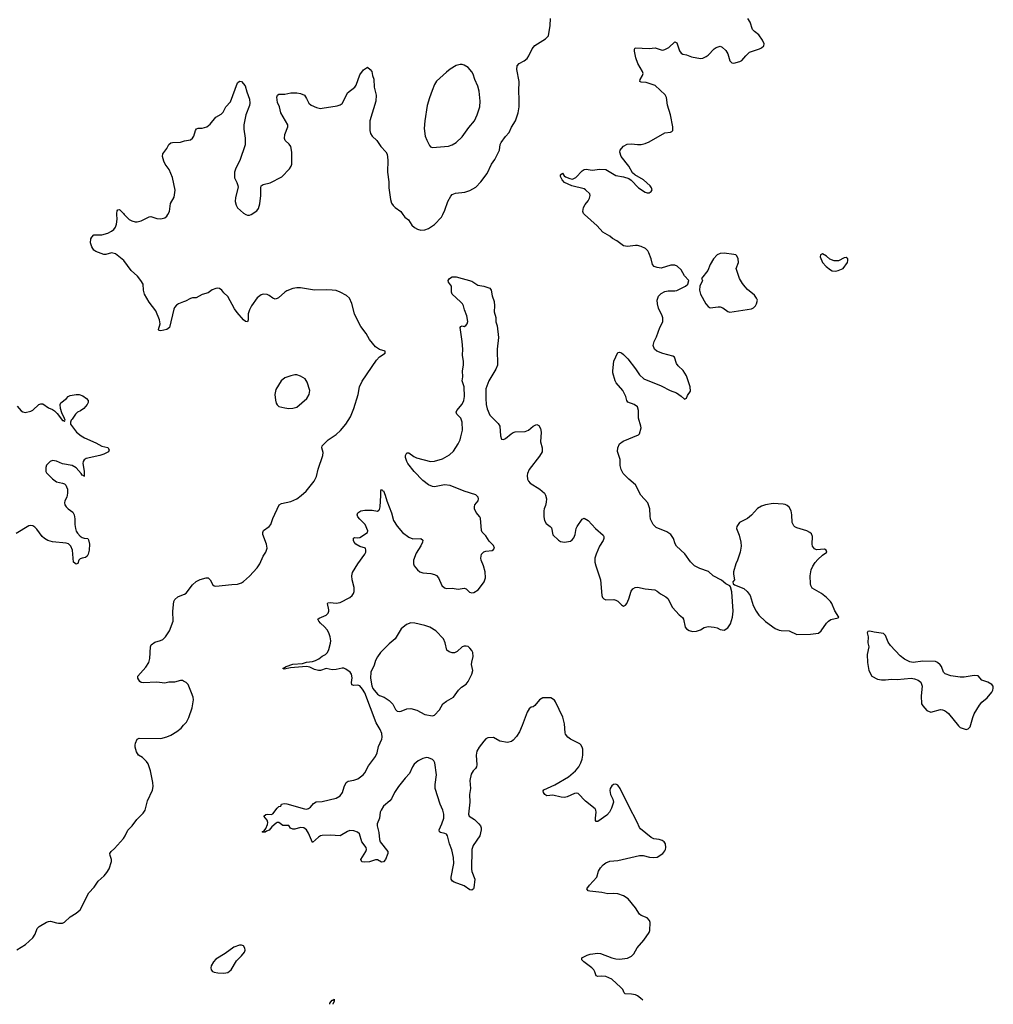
# Model space of a CAD drawing. Header units: inches. Extents: x 1682510 to 1839368, y 640758 to 791543.
# Tile 104 of 186: x 1768336 to 1778225, y 641979 to 651976. Entities that reach past the tile are written whole.
import ezdxf

# ---------------------------------------------------------------- set-up
doc = ezdxf.new("R2010")
doc.units = ezdxf.units.IN
doc.header["$MEASUREMENT"] = 0
for name, color, linetype in [('B7664', 7, 'Continuous'), ('B7665', 7, 'Continuous'), ('B7674', 7, 'Continuous'), ('B7675', 7, 'Continuous')]:
    doc.layers.add(name, color=color, linetype=linetype)

msp = doc.modelspace()

# ---------------------------------------------------------------- linework, layer by layer
at = {"layer": 'B7664', "color": 6, "elevation": 700}
for points in [[(1770000, 649110.2), (1769950, 649091.1), (1769930, 649079.1), (1769910, 649053), (1769903.3, 649036.7), (1769858.5, 648850), (1769830, 648829.9), (1769770, 648817.8), (1769750, 648820.9), (1769746.8, 648830), (1769761.5, 648890), (1769755, 648930), (1769719.1, 649019.1), (1769651.2, 649110), (1769604.2, 649190), (1769595, 649230), (1769591.2, 649290), (1769567.3, 649330), (1769532.3, 649372.3), (1769469.5, 649430), (1769394.7, 649530), (1769310, 649599.7), (1769270, 649607.8), (1769210, 649592.9), (1769190, 649594), (1769110, 649624.2), (1769090, 649637.6), (1769070, 649669.4), (1769055.8, 649710), (1769060.5, 649750), (1769068.5, 649770), (1769090, 649792.2), (1769170, 649793.1), (1769230, 649809.3), (1769270, 649829.2), (1769292.9, 649847.1), (1769309.3, 649870.7), (1769319.1, 649900.9), (1769325.4, 649950), (1769322.2, 650000)], [(1769398.7, 650000), (1769430, 649963.2), (1769450, 649947.9), (1769474.9, 649934.9), (1769510, 649924.5), (1769530, 649924.5), (1769570, 649934.4), (1769650, 649974), (1769670, 649977.6), (1769730, 649959.5), (1769770, 649953.4), (1769810, 649964.2), (1769830, 649981.3), (1769840.8, 650000)], [(1768310, 648053.8), (1768350, 648005.8), (1768370, 647993.6), (1768391.7, 647988.3), (1768450, 648000.3), (1768470, 648012.8), (1768530, 648069.1), (1768550, 648077.6), (1768570, 648077.3), (1768630, 648034.6), (1768670, 648019.7), (1768690, 648005.4), (1768718.4, 647978.4), (1768770, 647908.4), (1768785.2, 647905.2), (1768790, 647898), (1768797.2, 647910), (1768792.7, 647927.3), (1768763.1, 647983.1), (1768749.3, 648029.3), (1768747.2, 648070), (1768754.5, 648085.5), (1768811.2, 648128.8), (1768830, 648149.2), (1768850, 648160.7), (1768910, 648171.3), (1768942, 648170), (1768976.7, 648156.7), (1769013.4, 648130), (1769030.5, 648110), (1769032, 648090), (1769022.8, 648070), (1768988, 648030), (1768954.7, 648005.3), (1768924.4, 647990), (1768904.2, 647970), (1768870, 647919.3), (1768858.8, 647910), (1768850.8, 647890), (1768850.8, 647870), (1768912.7, 647790), (1768962, 647750), (1768996.3, 647730), (1769110, 647681.3), (1769170, 647647.7), (1769233.3, 647633.3), (1769244.4, 647610), (1769238.4, 647590), (1769190, 647565.1), (1769149.1, 647550.9), (1769010, 647519.8), (1768991.7, 647508.3), (1768982.2, 647490), (1768978.5, 647470), (1768990, 647392), (1768990, 647338), (1768986.6, 647346.6), (1768970, 647352.7), (1768959.6, 647370), (1768910, 647425.1), (1768870, 647451.3), (1768770, 647466.6), (1768710, 647495.4), (1768670, 647499.1), (1768646.4, 647490), (1768610, 647453.6), (1768600.9, 647430), (1768602.6, 647390), (1768610, 647374), (1768670, 647314), (1768710, 647284.9), (1768770, 647272), (1768790, 647263.1), (1768804.4, 647250), (1768813.5, 647233.5), (1768820.9, 647210), (1768823.6, 647170), (1768816.9, 647130), (1768795.6, 647090), (1768790.2, 647070), (1768794.4, 647050), (1768807.2, 647030), (1768828.1, 647010), (1768874.5, 646974.5), (1768890.6, 646950.6), (1768898, 646910), (1768897.6, 646850), (1768902.6, 646810), (1768910, 646783.7), (1768922.5, 646762.5), (1768950, 646734), (1768970, 646720.3), (1768990, 646713.1), (1769028.8, 646708.8), (1769036.1, 646696.1), (1769045.7, 646650), (1769042.5, 646590), (1769033.4, 646550), (1769020.8, 646530), (1769004.6, 646515.4), (1768970, 646509.8), (1768950, 646501.4), (1768938.6, 646490), (1768926.6, 646453.4), (1768910, 646449.8), (1768884.5, 646470), (1768873.6, 646590), (1768855.2, 646630), (1768833.1, 646653.1), (1768810, 646661.2), (1768670, 646673.5), (1768622, 646690), (1768588.9, 646708.9), (1768564.5, 646730), (1768510, 646804.7), (1768490, 646824.7), (1768470, 646836.3), (1768450, 646840.5), (1768430, 646838.7), (1768301.9, 646758.1)], [(1770000, 645261.8), (1769990, 645266.9), (1769970, 645268.4), (1769910, 645248.5), (1769850, 645248.4), (1769810, 645240.9), (1769729, 645249), (1769590, 645242.8), (1769570, 645246), (1769556.2, 645256.2), (1769536.8, 645290), (1769534.7, 645310), (1769618.1, 645401.9), (1769649.5, 645450.5), (1769659.2, 645490), (1769664.2, 645610), (1769671.2, 645630), (1769710, 645656), (1769767.1, 645672.9), (1769790, 645684.2), (1769817.3, 645710), (1769857.9, 645770), (1769894.2, 645870), (1769892.1, 645970), (1769902, 646070), (1769911.1, 646088.9), (1769943.3, 646116.7), (1770000, 646139.1)], [(1768306.4, 642533.6), (1768394.3, 642585.7), (1768470, 642655.3), (1768494.8, 642690), (1768514.5, 642750), (1768535, 642770), (1768610, 642814.1), (1768630, 642821), (1768650, 642822.2), (1768710, 642805.1), (1768730, 642803.8), (1768770, 642804.6), (1768790, 642811.7), (1768850, 642868.9), (1768910, 642904.4), (1768950, 642939.6), (1769039.1, 643110), (1769092.7, 643167.3), (1769133.8, 643230), (1769195.6, 643284.4), (1769223.1, 643316.9), (1769245.3, 643354.7), (1769269.1, 643430), (1769269.2, 643450), (1769255, 643490), (1769253.4, 643510), (1769264, 643530), (1769299.6, 643560.4), (1769390, 643662), (1769409, 643690), (1769434.4, 643745.6), (1769478.5, 643790), (1769525.4, 643854.6), (1769590, 643918.6), (1769609.6, 643950.4), (1769633.6, 644046.4), (1769684.9, 644155.1), (1769690.5, 644190), (1769687.2, 644230), (1769665.8, 644350), (1769641.4, 644421.4), (1769624.7, 644444.7), (1769583.8, 644483.8), (1769542.8, 644510), (1769523.6, 644543.6), (1769510.9, 644590), (1769509.9, 644610.1), (1769512.5, 644630), (1769528.6, 644671.4), (1769550, 644682.2), (1769770, 644677.1), (1769830, 644695.5), (1769870, 644713.4), (1769931.7, 644750), (1769975.6, 644784.4), (1770000, 644811.9)]]:
    msp.add_lwpolyline(points, dxfattribs=at)
at = {"layer": 'B7665', "color": 6, "elevation": 700}
for points in [[(1769840.8, 650000), (1769858.2, 650030), (1769868.2, 650110), (1769904.2, 650175.8), (1769914.1, 650245.9), (1769890, 650375.8), (1769853.9, 650453.9), (1769815.2, 650510), (1769800.4, 650540.4), (1769786.9, 650586.9), (1769790, 650614), (1769830.4, 650669.6), (1769852.8, 650710), (1769870, 650725), (1769890, 650731), (1769970, 650732.9), (1770000, 650743.5)], [(1769322.2, 650000), (1769321.5, 650010), (1769325.7, 650034.3), (1769333.8, 650046.2), (1769350, 650048.4), (1769390, 650010.3), (1769398.7, 650000)]]:
    msp.add_lwpolyline(points, dxfattribs=at)
at = {"layer": 'B7674', "color": 6}
for points, elevation in [([(1770632.3, 650000), (1770650, 649990.3), (1770670, 649990.3), (1770685.8, 650000)], 700), ([(1774665.2, 642022.5), (1774643, 642043), (1774610, 642066.6), (1774590, 642073.8), (1774550, 642082), (1774486.2, 642086.2), (1774476.2, 642096.2), (1774460.7, 642130), (1774442.4, 642150), (1774350, 642233.5), (1774290, 642261.4), (1774250, 642266.2), (1774210, 642260.5), (1774190, 642266.6), (1774178, 642310), (1774167.4, 642330), (1774147.2, 642350), (1774066.3, 642410), (1774044.5, 642430), (1774044.5, 642435.5), (1774046, 642450), (1774101, 642479), (1774130, 642487.6), (1774210, 642497.4), (1774235.1, 642495.1), (1774350, 642450.4), (1774390, 642441.7), (1774430, 642438.9), (1774510, 642447), (1774550, 642468.5), (1774573.3, 642490), (1774608.9, 642551.1), (1774675.1, 642630), (1774731.3, 642708.7), (1774738, 642730), (1774739.7, 642810), (1774734.7, 642830), (1774710, 642858), (1774650, 642881), (1774632.9, 642892.9), (1774590, 642959.6), (1774518, 643050), (1774470, 643079.1), (1774410, 643100.3), (1774370, 643104.8), (1774310, 643102), (1774250, 643115.4), (1774126.4, 643126.4), (1774109.2, 643130), (1774095.6, 643150), (1774123.8, 643190), (1774198.8, 643270), (1774215.6, 643330), (1774234.5, 643365.5), (1774263.1, 643396.9), (1774290, 643416.3), (1774330, 643433.5), (1774410, 643438.8), (1774630, 643490.3), (1774670, 643490.3), (1774731.9, 643471.9), (1774770, 643468.8), (1774810, 643474), (1774867, 643510), (1774890, 643538.8), (1774896.2, 643550), (1774898.4, 643570), (1774894, 643610), (1774882, 643630), (1774861.8, 643641.8), (1774830, 643652.1), (1774778.2, 643658.2), (1774750, 643671.2), (1774640.7, 643760.7), (1774630, 643775.1), (1774608.5, 643830), (1774522.4, 643990), (1774434, 644170), (1774410, 644205.2), (1774390, 644215.1), (1774368.6, 644211.4), (1774350, 644197.2), (1774334, 644170), (1774330.7, 644150), (1774335.5, 644110), (1774361.7, 644061.7), (1774367.4, 644030), (1774347.6, 643970), (1774326, 643930), (1774300.6, 643899.4), (1774210, 643834), (1774190, 643834), (1774185.3, 643845.3), (1774183.1, 643870), (1774192.4, 643930), (1774189.7, 643950), (1774182.4, 643962.4), (1774081.9, 644041.9), (1774010, 644119.7), (1773990, 644123.1), (1773970, 644120.3), (1773895.6, 644084.4), (1773870, 644079.9), (1773836.4, 644083.6), (1773750, 644104.1), (1773690, 644096), (1773669.8, 644110), (1773656.4, 644130), (1773652, 644148), (1773661.6, 644158.4), (1773770, 644207.6), (1773910, 644288.7), (1773981.7, 644350), (1774014.5, 644390), (1774036.8, 644430), (1774050, 644467.3), (1774056.4, 644510), (1774054.7, 644570), (1774049.7, 644590), (1774035.1, 644615.1), (1774024.9, 644624.9), (1773930, 644669.6), (1773904.2, 644690), (1773880.5, 644720.5), (1773875.5, 644735.5), (1773868.2, 644828.2), (1773854, 644894), (1773779.6, 645050), (1773767.1, 645067.1), (1773730, 645089.6), (1773650, 645092.6), (1773615.3, 645070), (1773570, 645011.6), (1773550, 644999.6), (1773530, 644994.5), (1773510, 644979.5), (1773490, 644946.6), (1773441.5, 644810), (1773413.5, 644746.5), (1773383.3, 644696.7), (1773350, 644659.7), (1773330, 644646.6), (1773290, 644636.9), (1773214, 644650), (1773150, 644686.6), (1773090, 644685.1), (1773070, 644673.5), (1773050, 644652.4), (1773002.2, 644590), (1772978.6, 644550), (1772971.1, 644510), (1772980.9, 644410), (1772977, 644390), (1772966.6, 644373.4), (1772942.4, 644350), (1772923.4, 644316.6), (1772907.6, 644250), (1772915.3, 644170), (1772903.5, 644110), (1772906.8, 644030), (1772895.2, 643910), (1772901.7, 643890), (1772955.2, 643855.2), (1773000.7, 643810), (1773015.5, 643790), (1773022.8, 643770), (1773023.6, 643750), (1773009.4, 643690), (1772941.5, 643590), (1772928.4, 643550), (1772926.7, 643350), (1772930, 643326.8), (1772959.3, 643250), (1772950, 643162), (1772944.9, 643150), (1772930, 643137), (1772910, 643141.6), (1772850, 643183.1), (1772750, 643220.5), (1772731.1, 643231.1), (1772718.7, 643250), (1772718.9, 643270), (1772745.7, 643410), (1772742.2, 643470), (1772726.1, 643546.1), (1772702.9, 643610), (1772683.1, 643690), (1772670, 643706.3), (1772654.9, 643714.9), (1772610, 643722.6), (1772599.6, 643730), (1772597.2, 643750), (1772624.4, 643810), (1772643.1, 643870), (1772643.7, 643910), (1772634.2, 643950), (1772608.6, 644010), (1772555, 644170), (1772554.8, 644210), (1772569.8, 644310), (1772552, 644430), (1772543.1, 644450), (1772530, 644463.1), (1772490, 644482.2), (1772470, 644485), (1772430, 644474.4), (1772384.9, 644450), (1772343.4, 644416.6), (1772325.3, 644390), (1772296.4, 644323.6), (1772250, 644274), (1772183.2, 644190), (1772143.6, 644130), (1772112.9, 644067.1), (1772095.1, 644044.9), (1772032.8, 643990), (1772006.7, 643950), (1771999.2, 643930), (1771990.2, 643870), (1771968.4, 643810), (1771967.6, 643790), (1771984.1, 643724.1), (1771990, 643654), (1771998.7, 643630), (1772074.9, 643530), (1772075.3, 643510), (1772051.7, 643448.3), (1772030, 643424.2), (1772010, 643422), (1771970, 643444.5), (1771950, 643446.6), (1771890, 643424.5), (1771842, 643422), (1771810, 643427), (1771801.6, 643450), (1771851.1, 643530), (1771857.4, 643550), (1771854.7, 643570), (1771811.7, 643630), (1771787.2, 643710), (1771767.6, 643727.6), (1771730, 643741.4), (1771690, 643742.2), (1771665.7, 643734.3), (1771590, 643689.7), (1771490, 643696.9), (1771410, 643694.5), (1771390, 643689.6), (1771370, 643676.9), (1771310, 643621.2), (1771270, 643717.2), (1771249.3, 643750), (1771222.7, 643770), (1771190, 643774.6), (1771130, 643758.2), (1771110, 643757.4), (1771088.4, 643768.4), (1771070, 643794), (1771010, 643794), (1770970, 643826), (1770950, 643824.7), (1770941.4, 643818.6), (1770898.7, 643781.3), (1770870, 643748.2), (1770842.2, 643737.8), (1770830, 643727.1), (1770806.2, 643726.2), (1770799, 643730), (1770818, 643742), (1770834.9, 643765.1), (1770853.9, 643806.1), (1770856.3, 643823.7), (1770849.7, 643850), (1770816, 643890), (1770835.3, 643904.7), (1770851.5, 643908.5), (1770890, 643905.3), (1770906, 643914), (1770950, 643970.8), (1770970, 643987.3), (1770988.7, 643991.3), (1770995.3, 644010), (1771023.1, 644016.9), (1771050, 644014), (1771230, 643963.1), (1771250, 643961.3), (1771270, 643966.4), (1771290, 643980.5), (1771322, 644018), (1771346, 644034), (1771410, 644036.9), (1771550, 644073.7), (1771590, 644094.4), (1771616.2, 644130), (1771632.7, 644187.3), (1771651.8, 644230), (1771673.7, 644246.3), (1771730, 644253.4), (1771770, 644267.2), (1771823.5, 644310), (1771840.8, 644330), (1771878.1, 644401.9), (1771950, 644496.4), (1771965.9, 644534.1), (1771982.1, 644597.9), (1772013.2, 644670), (1772017.3, 644690), (1772015, 644730), (1771998.5, 644770), (1771956.7, 644836.7), (1771842.2, 645142.2), (1771818.6, 645178.6), (1771790, 645211.5), (1771770, 645219.1), (1771730, 645217.4), (1771710, 645222.7), (1771706.6, 645246.6), (1771712.5, 645292.5), (1771707.6, 645330), (1771694, 645350), (1771650, 645383.5), (1771630, 645392.2), (1771610, 645393.2), (1771550, 645377.7), (1771510, 645374.3), (1771450, 645389.9), (1771390, 645369.2), (1771370, 645368.7), (1771330, 645378), (1771281.7, 645401.7), (1771250, 645407.5), (1771086.1, 645393.9), (1771023.6, 645383.6), (1771009.3, 645390), (1771042, 645410), (1771110, 645433.8), (1771210, 645438.5), (1771250, 645452.3), (1771310, 645459.3), (1771342, 645470), (1771374.6, 645485.4), (1771410, 645514.9), (1771444, 645530), (1771462.7, 645550), (1771477.2, 645582.8), (1771494.2, 645645.8), (1771495.8, 645670), (1771489.6, 645710.4), (1771476.9, 645750), (1771461, 645781), (1771433.4, 645813.4), (1771393, 645850), (1771375.6, 645870), (1771366, 645890), (1771379.1, 645900.9), (1771449.6, 645930.4), (1771469.6, 645950.4), (1771476.9, 645970), (1771476.6, 645983.4), (1771461.2, 646050), (1771466, 646054), (1771490, 646057.4), (1771550, 646051.8), (1771590, 646059.3), (1771690, 646110.4), (1771714, 646130), (1771726, 646150), (1771733, 646170), (1771734.3, 646210), (1771713.5, 646290), (1771711.1, 646330), (1771716.3, 646363.7), (1771770, 646450.7), (1771842.9, 646550), (1771851.6, 646570), (1771853.6, 646590), (1771849.3, 646610), (1771790, 646627.2), (1771752, 646650), (1771734.6, 646670), (1771726.8, 646690), (1771727.3, 646712.7), (1771742, 646718), (1771770, 646714.9), (1771790, 646720.2), (1771869.3, 646770), (1771871.9, 646788.1), (1771845.6, 646850), (1771790, 646904.2), (1771769.8, 646929.8), (1771765.7, 646950), (1771769.7, 646970), (1771802.7, 646990), (1771842.5, 646997.5), (1771915.8, 646995.8), (1771970, 646986.4), (1771984.2, 646995.8), (1771990, 647002.8), (1771996.8, 647030), (1772005.7, 647145.7), (1772003.5, 647196.5), (1772009.7, 647210.3), (1772017.3, 647197.3), (1772030, 647191.8), (1772050, 647150.4), (1772066.7, 647090), (1772112.8, 646970), (1772132.4, 646892.4), (1772170, 646833), (1772224.9, 646770), (1772290, 646722.4), (1772330, 646707), (1772410, 646707.3), (1772430, 646691.3), (1772426.4, 646670), (1772410, 646632.7), (1772361.8, 646558.2), (1772336.5, 646490), (1772336.1, 646450), (1772342.8, 646430), (1772375.3, 646390), (1772401.6, 646370), (1772430, 646359.1), (1772513.6, 646353.6), (1772550, 646343.9), (1772570, 646332.6), (1772590.2, 646310), (1772624.2, 646230), (1772650, 646207.2), (1772670, 646202.6), (1772730, 646206), (1772790, 646194), (1772850, 646205.3), (1772870, 646196.4), (1772904.5, 646164.5), (1772930, 646157.6), (1772950, 646162), (1772992.5, 646187.5), (1773028, 646230), (1773053.3, 646270), (1773066.3, 646310), (1773064.7, 646370), (1773048, 646430), (1773023.6, 646490), (1773020.7, 646510), (1773026.6, 646550), (1773050, 646574.8), (1773070, 646580.7), (1773134, 646586), (1773150, 646596), (1773158, 646610), (1773150, 646637.2), (1773103, 646683), (1773070, 646737.2), (1773034.3, 646774.3), (1773025.6, 646790), (1773015.1, 646915.1), (1773009.5, 646930), (1772973.6, 646973.6), (1772956.9, 647010), (1772955.1, 647030), (1772960.5, 647050), (1772991.3, 647090), (1772998, 647110), (1772993, 647130), (1772970, 647152.4), (1772850, 647189.7), (1772710, 647246), (1772650, 647252), (1772550, 647234), (1772530, 647235.1), (1772490, 647252.1), (1772430, 647298.8), (1772342.6, 647390), (1772279.8, 647470), (1772268.3, 647490), (1772255.8, 647530), (1772255.1, 647550), (1772270, 647579.1), (1772290, 647577.6), (1772340, 647540), (1772367.2, 647527.2), (1772509.7, 647490.3), (1772550, 647494.2), (1772630, 647516.5), (1772701.2, 647558.8), (1772743, 647597), (1772790.9, 647669.1), (1772809.9, 647710.1), (1772818.5, 647741.5), (1772832.3, 647810), (1772829.9, 647889.9), (1772815.9, 647930), (1772777.2, 647970), (1772770.8, 647990), (1772777.2, 648010), (1772830, 648072.4), (1772846, 648110), (1772853.5, 648150), (1772849.9, 648249.9), (1772829.9, 648310), (1772836.4, 648350), (1772835.4, 648410), (1772845, 648470), (1772845.5, 648505.5), (1772832.6, 648570), (1772836.7, 648630), (1772831.9, 648710), (1772809.7, 648850.3), (1772818, 648862), (1772830, 648866.8), (1772850, 648861), (1772868, 648870), (1772882, 648890), (1772888.7, 648911.3), (1772877.6, 648970), (1772854, 649030), (1772844.2, 649070), (1772833, 649090), (1772813.4, 649113.4), (1772728.2, 649190), (1772720.7, 649210), (1772720.9, 649270), (1772693.2, 649310), (1772689, 649330), (1772701.2, 649350), (1772730, 649365.5), (1772770, 649364.4), (1772930, 649320.7), (1772990, 649282.4), (1773051.3, 649270), (1773110, 649250.4), (1773123.8, 649230), (1773134.3, 649174.3), (1773153.8, 649113.8), (1773159, 649070), (1773156.8, 649010), (1773173.1, 648953.1), (1773174, 648910), (1773186.5, 648866.5), (1773200.7, 648750), (1773185.8, 648630), (1773191, 648469), (1773173.3, 648426.7), (1773100.1, 648310), (1773069.5, 648230), (1773069.6, 648130), (1773074.4, 648070), (1773084.3, 648024.3), (1773110, 647960.2), (1773196.8, 647876.8), (1773212.9, 647850), (1773219.5, 647750), (1773230, 647716), (1773250, 647714), (1773270, 647723), (1773327.7, 647772.3), (1773350, 647785.3), (1773370, 647790.3), (1773470, 647794.7), (1773503.6, 647810), (1773550, 647848.2), (1773578.4, 647861.6), (1773590, 647865.5), (1773610, 647856.3), (1773626.3, 647826.3), (1773633.8, 647790), (1773626.7, 647690), (1773643.8, 647630), (1773643, 647590), (1773616.6, 647543.4), (1773511.3, 647410), (1773493.4, 647370), (1773489.2, 647350), (1773493.6, 647310), (1773503.2, 647290), (1773522.6, 647270), (1773620.3, 647210), (1773665.7, 647170), (1773677.8, 647150), (1773685.5, 647110), (1773683.2, 647076.8), (1773676.1, 647043.9), (1773662.4, 647010), (1773660.4, 646990), (1773660.3, 646930), (1773667.6, 646890), (1773682.2, 646862.2), (1773725.5, 646830), (1773736.7, 646816.7), (1773750, 646746.4), (1773810, 646691.8), (1773830, 646679.5), (1773870, 646670.4), (1773930, 646683), (1773946.2, 646693.8), (1773963.5, 646716.5), (1773978.4, 646750), (1773989.6, 646810), (1773998, 646830), (1774050, 646904.7), (1774070, 646916), (1774110, 646890.8), (1774184.9, 646810), (1774262.8, 646742.8), (1774270.6, 646730), (1774270.5, 646710), (1774263, 646690), (1774226, 646630), (1774190.4, 646550), (1774179.3, 646510), (1774177.1, 646470), (1774186.4, 646430), (1774234.6, 646290), (1774248.5, 646128.5), (1774254.8, 646110), (1774270, 646094.8), (1774290, 646084.9), (1774370, 646087.7), (1774390, 646084), (1774412.3, 646072.3), (1774450, 646034.8), (1774470, 646022.8), (1774490, 646030.8), (1774503.7, 646050), (1774524.9, 646095.1), (1774547.4, 646172.6), (1774563.9, 646196.1), (1774587.3, 646212.7), (1774610, 646216), (1774690, 646197.6), (1774787.2, 646187.2), (1774810, 646175.5), (1774846.1, 646146.1), (1774898, 646118), (1774918.5, 646098.5), (1774967.3, 646007.3), (1775035.3, 645935.3), (1775068.2, 645908.2), (1775077.3, 645890), (1775096.3, 645810), (1775110.4, 645790.4), (1775136, 645776), (1775170, 645765.3), (1775210, 645767.2), (1775250, 645782.6), (1775290, 645806), (1775330, 645815.2), (1775390.8, 645810), (1775421.1, 645801.1), (1775450, 645784.9), (1775490, 645779.3), (1775530, 645802), (1775556.8, 645843.2), (1775577.7, 645910), (1775581.4, 645970), (1775568.2, 646168.2), (1775557.2, 646217.2), (1775549.3, 646229.3), (1775510, 646249.3), (1775465.1, 646285.1), (1775379, 646330), (1775332.9, 646372.9), (1775243.3, 646403.3), (1775189.7, 646429.7), (1775150, 646472.7), (1775093.4, 646553.4), (1775007.6, 646630), (1774993.9, 646653.9), (1774976.3, 646710), (1774948.5, 646748.5), (1774910, 646776.9), (1774802, 646822), (1774769.6, 646849.6), (1774744.8, 646904.8), (1774738.6, 646938.6), (1774737.2, 647010), (1774717.2, 647070), (1774645.2, 647150), (1774590, 647252.7), (1774522.7, 647310), (1774465.6, 647370), (1774445.6, 647410), (1774434, 647450), (1774433.7, 647510), (1774408.2, 647591.8), (1774411.5, 647628.5), (1774430, 647670.6), (1774464.4, 647695.6), (1774620.1, 647759.9), (1774632.7, 647770), (1774647.2, 647832.8), (1774646, 647850), (1774621.5, 647930), (1774622.2, 648010), (1774610, 648044.7), (1774577.6, 648070), (1774514.2, 648094.2), (1774503, 648110), (1774493.5, 648150), (1774462.2, 648210), (1774395.4, 648290), (1774386, 648310), (1774361.7, 648390), (1774359.7, 648410), (1774371.6, 648510), (1774410, 648596), (1774430, 648601), (1774450, 648594.8), (1774470, 648577.3), (1774511.6, 648531.6), (1774590, 648430.5), (1774630.4, 648370), (1774674, 648330), (1774850, 648260.5), (1774944.7, 648210), (1775006.2, 648186.2), (1775054, 648154), (1775090, 648122), (1775110, 648134), (1775120.2, 648159.8), (1775150, 648204.7), (1775147.6, 648250), (1775110, 648359), (1775074.5, 648414.5), (1775023.1, 648463.1), (1775005.7, 648485.7), (1774986, 648550), (1774970, 648560.7), (1774870, 648585.7), (1774807, 648610), (1774783.5, 648630), (1774769.7, 648670), (1774778.9, 648710), (1774804.1, 648755.9), (1774837.8, 648850), (1774869.8, 648910), (1774868.8, 648950), (1774862.8, 648970), (1774826.1, 649046.1), (1774814, 649090), (1774811.8, 649130), (1774824.8, 649170), (1774850, 649195.2), (1774890, 649216.6), (1774923.2, 649223.2), (1774990, 649223.2), (1775010, 649227.6), (1775097.2, 649270), (1775120.9, 649290), (1775132.7, 649330), (1775090, 649376), (1775055.3, 649435.3), (1775013, 649473), (1774990, 649482.6), (1774950, 649482.7), (1774850, 649455.2), (1774810, 649460.3), (1774782, 649470), (1774762.9, 649490), (1774749.6, 649550), (1774725.4, 649610), (1774715.1, 649630), (1774692.4, 649652.4), (1774650, 649672.3), (1774610, 649682.3), (1774590, 649684.1), (1774510, 649672.6), (1774470, 649679.8), (1774402.2, 649730), (1774356.3, 649756.3), (1774330, 649779.2), (1774260.6, 649820.6), (1774203.2, 649883.2), (1774073.4, 650000)], 600), ([(1772228.9, 650000), (1772249.5, 649970), (1772283.9, 649943.9), (1772320.2, 649890), (1772346.5, 649866.5), (1772377.6, 649850), (1772410, 649840.4), (1772450, 649843.8), (1772490, 649856.8), (1772550, 649895.5), (1772619.9, 649970), (1772634.5, 650000)], 700), ([(1770000, 646139.1), (1770010, 646143), (1770026.3, 646153.7), (1770090, 646238.6), (1770130, 646271.1), (1770170, 646293), (1770230, 646310.1), (1770250, 646309.1), (1770270, 646290.3), (1770299.5, 646239.5), (1770310, 646229.3), (1770330, 646223.8), (1770490, 646241.8), (1770550, 646244), (1770590, 646259.6), (1770610, 646272.6), (1770670, 646326.4), (1770748.9, 646410), (1770774.1, 646450), (1770809.9, 646530), (1770835.9, 646570), (1770849.9, 646610), (1770842.9, 646650), (1770807.1, 646750), (1770804.5, 646770), (1770813.9, 646790), (1770870.7, 646829.3), (1770888.1, 646850), (1770908, 646912), (1770972.2, 647050), (1770994.5, 647065.5), (1771090, 647084.1), (1771150, 647112.4), (1771195.6, 647144.4), (1771247.1, 647190), (1771327.1, 647290), (1771350, 647338.9), (1771368.3, 647411.7), (1771415, 647550), (1771417.9, 647582.1), (1771405.1, 647630), (1771407.2, 647650), (1771469.7, 647710.3), (1771550, 647765.6), (1771595.5, 647804.5), (1771650.5, 647869.5), (1771694.8, 647945.2), (1771730, 648028.1), (1771774, 648170), (1771788, 648250), (1771815.3, 648304.7), (1771959.9, 648520.1), (1771990, 648554.4), (1772049, 648590), (1772049, 648610), (1771990, 648627.8), (1771950, 648653.3), (1771888.1, 648728.1), (1771854.1, 648790), (1771801.9, 648861.9), (1771770, 648917.7), (1771737.5, 648990), (1771710, 649094), (1771685.2, 649150), (1771655.7, 649175.7), (1771590, 649209.9), (1771550, 649225.6), (1771510, 649231.8), (1771450, 649234.7), (1771330, 649230.9), (1771190, 649254.8), (1771150, 649253.1), (1771110, 649245.6), (1771050, 649223.4), (1771028.7, 649210), (1770966.2, 649153.8), (1770950, 649143.9), (1770930, 649139.9), (1770907.4, 649147.4), (1770870, 649175.4), (1770850, 649184.8), (1770810, 649190.8), (1770790, 649184.1), (1770747.8, 649152.2), (1770690, 649069.7), (1770670, 649029.7), (1770657.4, 648990), (1770655.5, 648930), (1770650, 648909.7), (1770630, 648912.2), (1770610, 648927.7), (1770544.1, 649004.1), (1770519.6, 649039.6), (1770450, 649165.3), (1770410, 649202.6), (1770389.8, 649229.8), (1770366.9, 649246.9), (1770350, 649250.8), (1770330, 649248.8), (1770290, 649231.9), (1770250, 649203.8), (1770190, 649185.6), (1770130, 649153.3), (1770090, 649152.2), (1770070, 649146.2), (1770021.5, 649118.5), (1770000, 649110.2)], 700), ([(1770000, 644811.9), (1770030, 644845.5), (1770053.3, 644890), (1770087.3, 644990), (1770100.7, 645070), (1770096.9, 645096.9), (1770082.1, 645142.1), (1770046, 645226), (1770027.8, 645247.8), (1770000, 645261.8)], 700), ([(1771486.9, 641979.1), (1771488, 641990), (1771510, 642022), (1771518, 642022), (1771530, 642032), (1771530, 642006), (1771516.9, 641983.1), (1771516.1, 641979.5)], 600)]:
    msp.add_lwpolyline(points, dxfattribs=dict(at, elevation=elevation))
for points, elevation in [([(1775490, 649604.2), (1775450, 649602.4), (1775422, 649590), (1775381.6, 649550), (1775349.1, 649490.9), (1775324.9, 649430), (1775261, 649350), (1775270.6, 649330), (1775244.9, 649270), (1775242, 649230), (1775250.6, 649190), (1775304.9, 649090), (1775330, 649063), (1775350.5, 649050.5), (1775430, 649062.4), (1775450, 649061.3), (1775477.3, 649050), (1775530, 649012.4), (1775550, 649008.5), (1775770, 649040.5), (1775790, 649050.7), (1775810, 649071), (1775820.9, 649090), (1775829.2, 649130), (1775821.2, 649150), (1775800.1, 649180.1), (1775730, 649236.9), (1775704.2, 649264.2), (1775678.2, 649298.2), (1775648.2, 649350), (1775611.8, 649450), (1775636.2, 649510), (1775634.5, 649550), (1775619.6, 649579.6), (1775609.5, 649589.5), (1775590, 649594)], 600), ([(1776490, 649598), (1776471.6, 649588.4), (1776466, 649570), (1776490, 649512), (1776526.8, 649470), (1776570, 649435.5), (1776590, 649426), (1776622.8, 649422.8), (1776650, 649428.5), (1776701.2, 649450), (1776742.7, 649510), (1776749, 649530), (1776748.7, 649550), (1776730, 649561.2), (1776710, 649557.2), (1776653.2, 649526.8), (1776610, 649526.6), (1776563.3, 649543.3), (1776530, 649574)], 600), ([(1771130, 648370.8), (1771090, 648361.8), (1771030, 648338.8), (1770991.8, 648310), (1770938.2, 648221.8), (1770929, 648170), (1770933.7, 648113.7), (1770942.6, 648082.6), (1770950, 648064.9), (1770968.9, 648048.9), (1771030, 648034.3), (1771070, 648030.3), (1771111.4, 648031.4), (1771150, 648040.7), (1771254.2, 648130), (1771276.1, 648170), (1771284.4, 648210), (1771256.2, 648296.2), (1771234.5, 648330), (1771190, 648355.8), (1771150, 648369.7)], 800), ([(1775990, 647064.2), (1775910, 647050.9), (1775870, 647038.7), (1775830, 647012.1), (1775770, 646946.4), (1775730, 646913.1), (1775647.4, 646872.6), (1775618.7, 646830), (1775617, 646810), (1775642.2, 646742.2), (1775662.3, 646670), (1775664.9, 646630), (1775653.8, 646570), (1775628.1, 646490), (1775609.2, 646450), (1775587.8, 646370), (1775585.8, 646345.8), (1775598, 646290), (1775578, 646270), (1775582, 646250), (1775598, 646238), (1775690, 646200.4), (1775726, 646170), (1775754.4, 646130), (1775786.3, 646030), (1775816.5, 645970), (1775843.1, 645930), (1775910, 645867.4), (1776010, 645796.5), (1776050, 645777.4), (1776070, 645773.4), (1776150.3, 645770.3), (1776230, 645733), (1776370, 645738.7), (1776450, 645748), (1776476, 645770), (1776529.5, 645850.5), (1776549.6, 645870.4), (1776574.8, 645885.2), (1776650, 645904.7), (1776655.3, 645910), (1776613.8, 645973.8), (1776586.6, 646050), (1776572.3, 646070), (1776531.8, 646110), (1776481.6, 646150), (1776385.7, 646205.7), (1776371, 646230), (1776366.8, 646246.8), (1776365.8, 646330), (1776376.5, 646390), (1776391.9, 646428.1), (1776414.8, 646465.2), (1776442.9, 646497.1), (1776490, 646539.1), (1776534, 646570), (1776528.7, 646590), (1776510, 646599.3), (1776430, 646595.1), (1776410, 646603.7), (1776389.6, 646630), (1776386.3, 646650), (1776389.8, 646730), (1776376.9, 646756.9), (1776361.3, 646770), (1776330, 646785.3), (1776230, 646816.8), (1776210, 646826.2), (1776198, 646838), (1776181.6, 646870), (1776179.8, 646950), (1776173.5, 646990), (1776150, 647027), (1776130, 647042.9), (1776110, 647053.3), (1776090, 647056.9)], 600), ([(1772310, 645851.3), (1772265.2, 645834.8), (1772210.1, 645789.9), (1772150, 645689.6), (1772090, 645638.3), (1772001.5, 645550), (1771970, 645507.6), (1771950.2, 645470), (1771935.8, 645424.2), (1771903.2, 645350), (1771900.7, 645290), (1771912.6, 645212.6), (1771924.4, 645184.4), (1771970, 645127.3), (1771990, 645113.4), (1772038, 645098), (1772090, 645062.4), (1772125, 645025), (1772151.7, 644971.7), (1772170, 644957.1), (1772190, 644952.2), (1772210, 644954), (1772270, 644978.7), (1772310, 644983.7), (1772370, 644967), (1772450, 644922.4), (1772530, 644907.8), (1772550, 644914.9), (1772601.7, 644970), (1772634.7, 645030), (1772670, 645056.9), (1772743.1, 645096.9), (1772792.4, 645170), (1772822.4, 645197.6), (1772870, 645228.9), (1772890, 645256.5), (1772928.9, 645330), (1772939.8, 645370), (1772926.9, 645430), (1772927.2, 645452.8), (1772941.6, 645510), (1772937.6, 645550), (1772929.6, 645570), (1772910, 645596.9), (1772890, 645612), (1772870, 645616.4), (1772850, 645615.3), (1772830, 645608), (1772778.4, 645561.6), (1772751.3, 645548.7), (1772730, 645547.1), (1772697, 645557), (1772675.3, 645575.3), (1772658.5, 645650), (1772641.5, 645690), (1772562.4, 645770), (1772500.4, 645810), (1772450, 645827), (1772350, 645850.6)], 600), ([(1776970, 645768.7), (1776950, 645766), (1776944.7, 645750), (1776954.8, 645710), (1776950.7, 645650.7), (1776960.7, 645610), (1776943.8, 645530), (1776948.3, 645448.3), (1776960.5, 645370), (1776992.3, 645312.3), (1777050, 645279.1), (1777090, 645272.7), (1777130, 645272.4), (1777190, 645281.6), (1777250, 645277.6), (1777390, 645290.3), (1777425.1, 645285.1), (1777462.8, 645270), (1777488.6, 645248.6), (1777501.6, 645210), (1777493.4, 645110), (1777497.3, 645030), (1777508.2, 645008.2), (1777550, 644961), (1777590, 644946.8), (1777690, 644972), (1777710, 644970.3), (1777730, 644962), (1777750, 644950.3), (1777770, 644930.4), (1777870, 644807.7), (1777890, 644790.8), (1777950, 644771), (1777970, 644776), (1777990, 644798), (1778016.3, 644890), (1778032, 644928), (1778083.5, 645016.5), (1778110, 645048.4), (1778162.9, 645090), (1778211.6, 645150), (1778221.6, 645170), (1778225.1, 645190), (1778222.9, 645210), (1778210, 645226.6), (1778170, 645249.4), (1778109.5, 645269.5), (1778070, 645313.2), (1778030, 645317.2), (1777930, 645300.7), (1777890, 645300.5), (1777795.2, 645315.2), (1777736.1, 645336.1), (1777718, 645350), (1777697.6, 645410), (1777687, 645427), (1777659.3, 645450), (1777638.2, 645458.2), (1777510, 645463.1), (1777410, 645448.4), (1777376.4, 645456.4), (1777324.4, 645484.4), (1777278.7, 645518.7), (1777181.3, 645621.3), (1777157.1, 645657.1), (1777130, 645724), (1777110, 645744), (1777016, 645756)], 600), ([(1770590, 642580.9), (1770570, 642578.7), (1770510, 642558.5), (1770424, 642496), (1770330, 642438.5), (1770303.6, 642410), (1770281.5, 642370), (1770276.9, 642350), (1770279.5, 642330), (1770293.4, 642313.4), (1770310, 642304), (1770350, 642298), (1770410, 642296.9), (1770450, 642302.2), (1770483.1, 642330), (1770539.4, 642420.6), (1770587.8, 642470), (1770618.7, 642510), (1770627, 642530), (1770623.7, 642550), (1770610, 642573.2)], 700)]:
    msp.add_lwpolyline(points, close=True, dxfattribs=dict(at, elevation=elevation))
at = {"layer": 'B7675', "color": 6}
for points, elevation in [([(1772634.5, 650000), (1772656, 650044), (1772683.4, 650130), (1772714.5, 650185.5), (1772730, 650202.8), (1772764.3, 650215.7), (1772856, 650224), (1772910, 650242), (1772970, 650277.4), (1773021.6, 650330), (1773084.9, 650415.1), (1773129.9, 650510), (1773163.1, 650556.9), (1773209.9, 650650), (1773216.2, 650710), (1773226.6, 650730), (1773270, 650791), (1773309.5, 650830), (1773330, 650884.8), (1773371.6, 650948.4), (1773399.5, 651030), (1773407.7, 651090), (1773409.6, 651170), (1773405.4, 651250), (1773409.2, 651350), (1773385.3, 651470), (1773390, 651507.8), (1773409.9, 651530), (1773461.7, 651558.3), (1773490, 651583.8), (1773508.1, 651610), (1773540.9, 651679.1), (1773570, 651714.3), (1773678.3, 651781.7), (1773706.4, 651813.6), (1773724, 651916), (1773728.2, 651990)], 700), ([(1774073.4, 650000), (1774062.2, 650010), (1774057.4, 650030), (1774064.2, 650070), (1774079.7, 650100.3), (1774110, 650137.3), (1774122.7, 650162.7), (1774129.6, 650190), (1774127.8, 650210), (1774083.9, 650250), (1774070, 650257.4), (1773943.1, 650290), (1773870, 650323.7), (1773845.6, 650350), (1773830, 650382.7), (1773830, 650401), (1773850, 650418.8), (1773867.7, 650390), (1773880.2, 650380.2), (1773922.9, 650362.9), (1773950, 650358.5), (1773985.8, 650374.2), (1774050, 650443), (1774070, 650455.3), (1774090, 650457.4), (1774150, 650450.3), (1774230, 650459), (1774290, 650454.9), (1774390, 650394), (1774470, 650382), (1774523.4, 650363.4), (1774546.6, 650346.6), (1774620.7, 650270), (1774690, 650226.4), (1774710, 650218), (1774730, 650219.1), (1774749.4, 650230.6), (1774759, 650250), (1774754, 650270), (1774739.3, 650290), (1774671.8, 650350), (1774582.6, 650402.6), (1774562, 650422), (1774524.4, 650490), (1774446.1, 650586.1), (1774432.1, 650630), (1774436, 650650), (1774447.1, 650670), (1774468.3, 650691.7), (1774507.1, 650712.9), (1774550, 650716.1), (1774610, 650709.2), (1774649.8, 650710.2), (1774690, 650718), (1774730, 650734.7), (1774890, 650827.6), (1774945.4, 650834.6), (1774959.6, 650840.4), (1774969.5, 650850.5), (1774971.8, 650890), (1774948.1, 651010), (1774914.8, 651110), (1774905.5, 651185.5), (1774892.8, 651212.8), (1774790, 651309.9), (1774699, 651339), (1774650, 651342.3), (1774635.8, 651350), (1774639.5, 651370), (1774662.7, 651410), (1774668.3, 651430), (1774662.9, 651450), (1774613.1, 651530), (1774593.7, 651590), (1774581.9, 651658.1), (1774582.2, 651677.8), (1774588.8, 651691.2), (1774730, 651684), (1774790, 651691), (1774850, 651671), (1774870, 651668.6), (1774890, 651672.7), (1774930, 651695.8), (1774990, 651753.2), (1775010, 651742), (1775039, 651659), (1775055.9, 651635.9), (1775070, 651627.9), (1775110, 651619.8), (1775160.8, 651600.8), (1775250, 651582), (1775274.5, 651585.5), (1775310, 651601.1), (1775330, 651615.9), (1775390, 651679.7), (1775410, 651694.7), (1775450, 651706.7), (1775470, 651698), (1775510, 651663.1), (1775528, 651630), (1775550, 651557.3), (1775570, 651538), (1775590, 651535.5), (1775650, 651550.5), (1775670, 651560.5), (1775712, 651610), (1775750, 651645.3), (1775850, 651679), (1775871.5, 651690), (1775894.7, 651710), (1775899.2, 651730), (1775882.4, 651770), (1775844.2, 651824.2), (1775798.1, 651858.1), (1775778.4, 651878.4), (1775754.2, 651950), (1775732.2, 651990)], 600), ([(1770685.8, 650000), (1770744.1, 650035.9), (1770761.3, 650058.7), (1770774.7, 650105.3), (1770784.4, 650190), (1770784.5, 650270), (1770789, 650291), (1770810, 650302.1), (1770880.4, 650319.6), (1770998.3, 650381.7), (1771076.8, 650463.2), (1771092.3, 650487.7), (1771099.6, 650510), (1771100.9, 650630), (1771090, 650689.3), (1771073, 650713), (1771034, 650750), (1771026, 650770), (1771028.5, 650810), (1771059.8, 650890), (1771059.8, 650910), (1770989.7, 651030), (1770973.5, 651090), (1770955, 651135), (1770949.7, 651190), (1770956, 651210), (1770970, 651220.5), (1771030, 651219), (1771090, 651234.4), (1771150, 651234.9), (1771187.3, 651227.3), (1771228.7, 651208.7), (1771250, 651177.3), (1771272.7, 651130), (1771298, 651110), (1771350, 651085.3), (1771390, 651076), (1771410, 651076.9), (1771559.8, 651100.2), (1771590, 651112.2), (1771610, 651126.7), (1771630, 651155.5), (1771667.2, 651232.8), (1771740.3, 651290), (1771753.7, 651310), (1771790, 651417.8), (1771830, 651468.8), (1771870, 651494), (1771897.3, 651470), (1771912.4, 651450), (1771919.5, 651410), (1771933.2, 651373.2), (1771937.1, 651290), (1771958.4, 651210), (1771952.3, 651150), (1771894.2, 650950), (1771892.2, 650850), (1771900.2, 650820.2), (1771914.8, 650794.8), (1771963.2, 650750), (1772003, 650690), (1772055.4, 650635.4), (1772069.1, 650610), (1772076.3, 650550), (1772071, 650430), (1772084.4, 650330), (1772085.2, 650270), (1772103.7, 650150), (1772114.3, 650114.3), (1772128, 650090), (1772150, 650068.3), (1772208.4, 650030), (1772228.9, 650000)], 700), ([(1770000, 650743.5), (1770010, 650747.1), (1770070, 650755.3), (1770090, 650772.2), (1770105.1, 650794.9), (1770122.5, 650850), (1770133.2, 650866.8), (1770150, 650876.5), (1770190, 650875.8), (1770238.7, 650890), (1770270, 650916.5), (1770330, 650987.6), (1770383.8, 651016.2), (1770402.8, 651037.2), (1770430, 651092.4), (1770476.8, 651143.2), (1770550, 651334), (1770570, 651353.4), (1770590, 651347.7), (1770625.4, 651305.4), (1770642.4, 651242.4), (1770670.3, 651170), (1770674.6, 651130), (1770670, 651105.2), (1770632.4, 651010), (1770612.8, 650910), (1770613.4, 650866.6), (1770626, 650774), (1770625.5, 650705.5), (1770573.5, 650546.5), (1770531.4, 650470), (1770519.6, 650430), (1770518, 650370), (1770543, 650323), (1770553.6, 650293.6), (1770554.8, 650274.8), (1770529.2, 650170), (1770525.5, 650130), (1770534.4, 650094.4), (1770550, 650066.7), (1770610, 650012.2), (1770632.3, 650000)], 700)]:
    msp.add_lwpolyline(points, dxfattribs=dict(at, elevation=elevation))
at = {"layer": 'B7675', "color": 6, "elevation": 800}
msp.add_lwpolyline([(1772810, 651521.5), (1772770, 651510.9), (1772710, 651475.8), (1772670, 651445), (1772570, 651351.5), (1772550, 651319.7), (1772524.1, 651255.9), (1772497.7, 651182.3), (1772476, 651104), (1772451.1, 650950), (1772446, 650870), (1772455.4, 650795.4), (1772470, 650753.4), (1772498.9, 650698.9), (1772510, 650687.1), (1772530, 650678.4), (1772650, 650688.8), (1772690, 650692.3), (1772730, 650705.3), (1772770, 650730.8), (1772830, 650786.2), (1772898.2, 650881.8), (1772954.6, 650950), (1772983.9, 651010), (1773008.4, 651090), (1773014.7, 651150), (1773004.7, 651250), (1772990, 651303), (1772959.1, 651370), (1772942.4, 651422.4), (1772928.5, 651448.5), (1772890, 651490.9), (1772850, 651514.7), (1772830, 651520.4)], close=True, dxfattribs=at)

doc.saveas('drawing.dxf')
